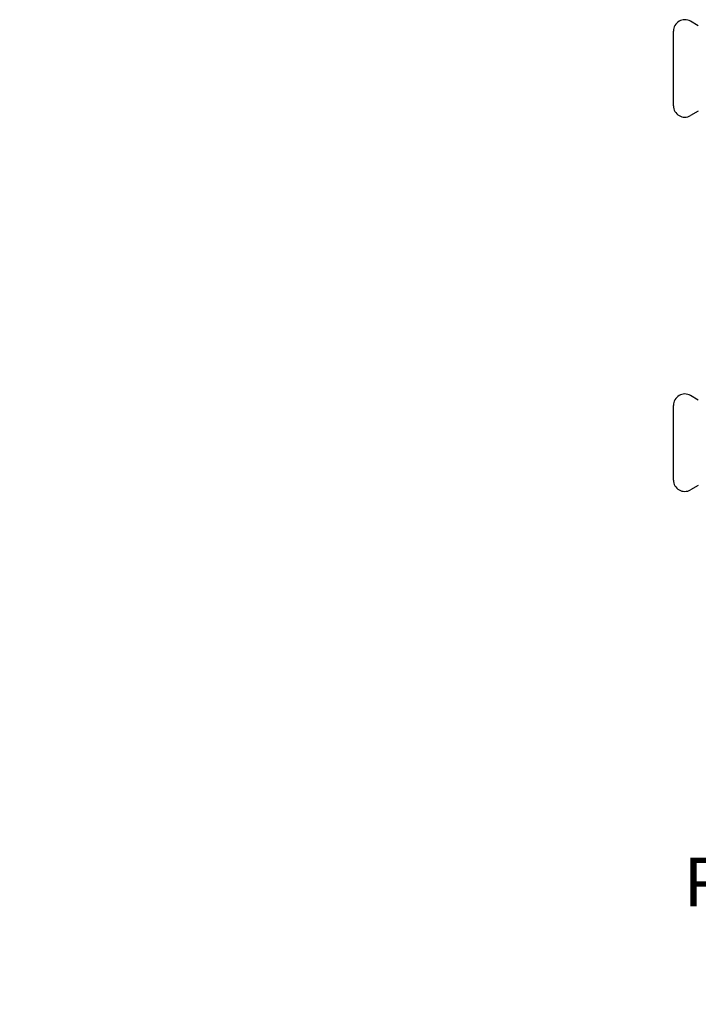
# Model space of a CAD drawing. Header units: millimetres. Extents: x 69 to 3754, y 48 to 356.
# Tile 1 of 4: x 69 to 278, y 48 to 351. Entities that reach past the tile are written whole.
import ezdxf

# ---------------------------------------------------------------- set-up
doc = ezdxf.new("R2010")
doc.units = ezdxf.units.MM
doc.layers.add('DETAIL', color=2, linetype='Continuous')
doc.layers.add('TEXT', color=7, linetype='Continuous')
doc.styles.add('fastrack', font='ARIAL.TTF')

msp = doc.modelspace()

# ---------------------------------------------------------------- linework, layer by layer
at = {"layer": 'DETAIL'}
for p, q in [((278.06, 348.9), (275.65, 350.29)), ((270.4, 324.26), (270.4, 347.26)), ((278.06, 322.63), (275.65, 321.23)), ((278.06, 233.64), (275.65, 235.03)), ((270.4, 209), (270.4, 232)), ((278.06, 207.37), (275.65, 205.97))]:
    msp.add_line(p, q, dxfattribs=at)
for centre, start, end in [((273.9, 347.26), 60, 180), ((273.9, 324.26), 180, 300), ((273.9, 232), 60, 180), ((273.9, 209), 180, 300)]:
    msp.add_arc(centre, 3.5, start, end, dxfattribs=at)

# ---------------------------------------------------------------- texts
at = {"layer": 'TEXT', "insert": (67.03, 142.7), "char_height": 15, "width": 610.7018, "attachment_point": 1, "style": 'fastrack'}
msp.add_mtext('\\pi237.57;HATTERSLEY\\P\\pi212.95;DZR BALL VALVES\\P\\pi206.85;Fig_100LS-PF-22MM', dxfattribs=at)

doc.saveas('drawing.dxf')
